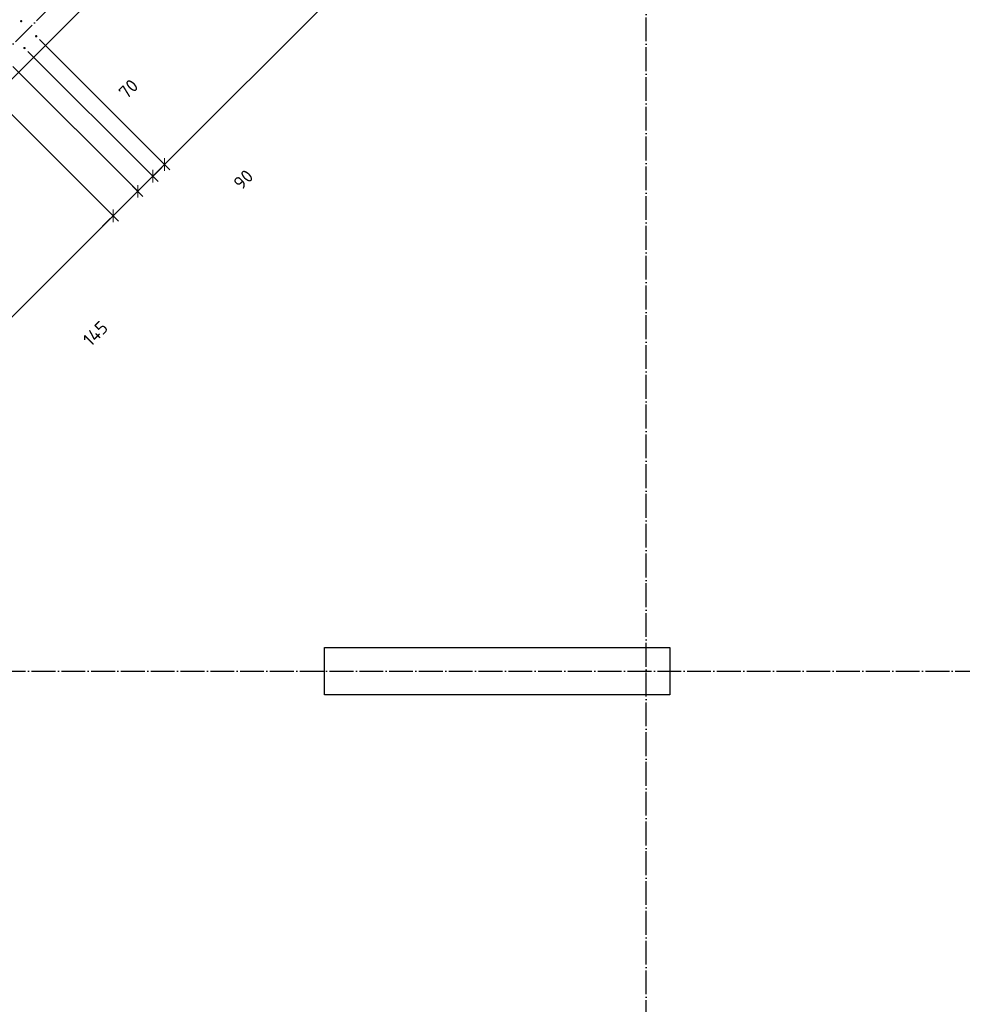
# Model space of a CAD drawing. Header units: millimetres. Extents: x -3026 to 47325, y -2839 to 55854.
# Tile 15 of 130: x 15820 to 19777, y 7000 to 11137. Entities that reach past the tile are written whole.
import ezdxf

# ---------------------------------------------------------------- set-up
doc = ezdxf.new("R2010")
doc.units = ezdxf.units.MM
doc.header["$PDMODE"] = 65
doc.linetypes.add('______11', pattern=[125, 100, -12.5, 0, -12.5])
doc.linetypes.add('______5', pattern=[275, 200, -25, 25, -25])
for name, color, linetype, lineweight in [('Standard', 7, 'Continuous', 25), ('Арм.стержн. вертикальными 1', 22, 'Continuous', 35), ('Размерная линия_ общее', 7, 'Continuous', 13)]:
    doc.layers.add(name, color=color, linetype=linetype, lineweight=lineweight)
doc.layers.add('Осевая линия_ общее', color=7, linetype='______5', lineweight=13, true_color=0xa0a0a0)
doc.styles.add('ISOCPEUR', font='ISOCPEUR')
doc.dimstyles.new('DIMSTYLE_3', dxfattribs={"dimtxt": 55, "dimasz": 62.5, "dimexe": 0, "dimexo": 0, "dimgap": 27.5, "dimtad": 2, "dimdec": 0, "dimrnd": 5, "dimzin": 12, "dimdsep": 46, "dimtxsty": 'ISOCPEUR', "dimblk1": 'ALL_ML_STRICH', "dimblk2": 'ALL_ML_STRICH', "dimsah": 1, "dimcen": 0, "dimclrd": 7, "dimclre": 256, "dimclrt": 7, "dimadec": 0, "dimazin": 0, "dimtfac": 1, "dimtdec": 0, "dimtix": 1, "dimtmove": 2, "dimatfit": 3, "dimfxl": 0, "dimtzin": 0, "dimlwd": 0, "dimlwe": -3, "dimarcsym": 0})
doc.dimstyles.new('DIMSTYLE_8', dxfattribs={"dimtxt": 55, "dimasz": 62.5, "dimexe": 0, "dimexo": 0, "dimgap": 27.5, "dimtad": 2, "dimdec": 0, "dimrnd": 5, "dimzin": 12, "dimdsep": 46, "dimtxsty": 'ISOCPEUR', "dimblk1": 'ALL_ML_STRICH', "dimblk2": 'ALL_ML_STRICH', "dimsah": 1, "dimcen": 0, "dimclrd": 7, "dimclre": 256, "dimclrt": 7, "dimadec": 0, "dimazin": 0, "dimtfac": 1, "dimtdec": 0, "dimtix": 1, "dimtmove": 2, "dimatfit": 3, "dimfxl": 0, "dimtvp": 1.2, "dimtzin": 0, "dimlwd": 0, "dimlwe": -3, "dimarcsym": 0})
doc.dimstyles.new('DIMSTYLE_9', dxfattribs={"dimtxt": 55, "dimasz": 62.5, "dimexe": 0, "dimexo": 0, "dimgap": 27.5, "dimtad": 0, "dimdec": 0, "dimrnd": 5, "dimzin": 12, "dimdsep": 46, "dimtxsty": 'ISOCPEUR', "dimblk1": 'ALL_ML_STRICH', "dimblk2": 'ALL_ML_STRICH', "dimsah": 1, "dimcen": 0, "dimclrd": 7, "dimclre": 256, "dimclrt": 7, "dimadec": 0, "dimazin": 0, "dimtfac": 1, "dimtdec": 0, "dimtix": 1, "dimtmove": 2, "dimatfit": 3, "dimfxl": 0, "dimtvp": 1.2, "dimtzin": 0, "dimlwd": 0, "dimlwe": -3, "dimarcsym": 0})

# ---------------------------------------------------------------- blocks, each defined once
blk = doc.blocks.new('СЛОЖНЫЙ_ОБЪЕКТ_0')
at = {"layer": 'Осевая линия_ общее', "color": 253, "linetype": '______11', "lineweight": -3, "true_color": 0xa0a0a0, "transparency": 33554687}
for p, q in [((18450, -2590), (18450, 20630)), ((5452.4, 694), (22613.9, 17855.5)), ((-2770, 8400), (26050, 8400))]:
    blk.add_line(p, q, dxfattribs=at)
blk = doc.blocks.new('ALL_ML_STRICH')
at = {"color": 0, "linetype": 'ByBlock', "lineweight": -2}
for p, q in [((-1, 0), (0.5, 0)), ((-0.3, -0.3), (0.3, 0.3)), ((0, -0.5), (0, 0.5))]:
    blk.add_line(p, q, dxfattribs=at)
blk = doc.blocks.new('*D439')
at = {"layer": 'DEFPOINTS', "color": 7, "linetype": 'Continuous', "lineweight": 13, "transparency": 33554687}
for p in [(15673.7, 10851.6), (14542.3, 9720.2), (15081, 9181.5)]:
    blk.add_point(p, dxfattribs=at)
at = {"layer": 'Размерная линия_ общее', "color": 253, "linetype": 'Continuous', "lineweight": -2, "true_color": 0xa0a0a0, "transparency": 33554687}
for p, q in [((15687.8, 10837.4), (16212.4, 10312.9)), ((14556.5, 9706.1), (15081, 9181.5))]:
    blk.add_line(p, q, dxfattribs=at)
at = {"layer": 'Размерная линия_ общее', "color": 7, "linetype": 'Continuous', "lineweight": -2, "transparency": 33554687}
blk.add_line((15081, 9181.5), (16212.4, 10312.9), dxfattribs=at)
at = {"layer": 'Размерная линия_ общее', "color": 7, "linetype": 'Continuous', "lineweight": 13, "transparency": 33554687, "xscale": 62.50000000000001, "yscale": 62.5, "zscale": 62.5}
for p, rotation in [((16212.4, 10312.9), 45), ((15081, 9181.5), 225)]:
    blk.add_blockref('ALL_ML_STRICH', p, dxfattribs=dict(at, rotation=rotation))
at = {"layer": 'Размерная линия_ общее', "color": 7, "linetype": 'Continuous', "lineweight": 13, "transparency": 33554687, "insert": (15454, 9703), "char_height": 55, "width": 2.75, "attachment_point": 1, "rotation": 45, "line_spacing_factor": 0.60241, "style": 'ISOCPEUR'}
blk.add_mtext('\\W0.91;8х200=1600', dxfattribs=at)
blk = doc.blocks.new('*D440')
at = {"layer": 'DEFPOINTS', "color": 7, "linetype": 'Continuous', "lineweight": 13, "transparency": 33554687}
for p in [(15776.6, 10954.5), (15673.7, 10851.6), (16212.4, 10312.9)]:
    blk.add_point(p, dxfattribs=at)
at = {"layer": 'Размерная линия_ общее', "color": 253, "linetype": 'Continuous', "lineweight": -2, "true_color": 0xa0a0a0, "transparency": 33554687}
for p, q in [((15790.7, 10940.3), (16315.3, 10415.8)), ((15687.8, 10837.4), (16212.4, 10312.9))]:
    blk.add_line(p, q, dxfattribs=at)
at = {"layer": 'Размерная линия_ общее', "color": 7, "linetype": 'Continuous', "lineweight": -2, "transparency": 33554687}
blk.add_line((16212.4, 10312.9), (16315.3, 10415.8), dxfattribs=at)
at = {"layer": 'Размерная линия_ общее', "color": 7, "linetype": 'Continuous', "lineweight": 13, "transparency": 33554687, "xscale": 62.50000000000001, "yscale": 62.5, "zscale": 62.5}
for p, rotation in [((16315.3, 10415.8), 45), ((16212.4, 10312.9), 225)]:
    blk.add_blockref('ALL_ML_STRICH', p, dxfattribs=dict(at, rotation=rotation))
at = {"layer": 'Размерная линия_ общее', "color": 7, "linetype": 'Continuous', "lineweight": 13, "transparency": 33554687, "insert": (16137.8, 9818.4), "char_height": 55, "width": 165, "attachment_point": 5, "rotation": 45, "style": 'ISOCPEUR'}
blk.add_mtext('\\A1;{145}', dxfattribs=at)
blk = doc.blocks.new('*D441')
at = {"layer": 'DEFPOINTS', "color": 7, "linetype": 'Continuous', "lineweight": 13, "transparency": 33554687}
for p in [(15839.9, 11017.8), (15776.6, 10954.5), (16315.3, 10415.8)]:
    blk.add_point(p, dxfattribs=at)
at = {"layer": 'Размерная линия_ общее', "color": 253, "linetype": 'Continuous', "lineweight": -2, "true_color": 0xa0a0a0, "transparency": 33554687}
for p, q in [((15854, 11003.6), (16378.6, 10479.1)), ((15790.7, 10940.3), (16315.3, 10415.8))]:
    blk.add_line(p, q, dxfattribs=at)
at = {"layer": 'Размерная линия_ общее', "color": 7, "linetype": 'Continuous', "lineweight": -2, "transparency": 33554687}
blk.add_line((16315.3, 10415.8), (16378.6, 10479.1), dxfattribs=at)
at = {"layer": 'Размерная линия_ общее', "color": 7, "linetype": 'Continuous', "lineweight": 13, "transparency": 33554687, "xscale": 62.50000000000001, "yscale": 62.5, "zscale": 62.5}
for p, rotation in [((16378.6, 10479.1), 45), ((16315.3, 10415.8), 225)]:
    blk.add_blockref('ALL_ML_STRICH', p, dxfattribs=dict(at, rotation=rotation))
at = {"layer": 'Размерная линия_ общее', "color": 7, "linetype": 'Continuous', "lineweight": 13, "transparency": 33554687, "insert": (16759.1, 10465.2), "char_height": 55, "width": 110, "attachment_point": 5, "rotation": 45, "style": 'ISOCPEUR'}
blk.add_mtext('\\A1;{90}', dxfattribs=at)
blk = doc.blocks.new('*D442')
at = {"layer": 'DEFPOINTS', "color": 7, "linetype": 'Continuous', "lineweight": 13, "transparency": 33554687}
for p in [(15889.4, 11067.3), (15839.9, 11017.8), (16378.6, 10479.1)]:
    blk.add_point(p, dxfattribs=at)
at = {"layer": 'Размерная линия_ общее', "color": 253, "linetype": 'Continuous', "lineweight": -2, "true_color": 0xa0a0a0, "transparency": 33554687}
for p, q in [((15903.5, 11053.1), (16428.1, 10528.5)), ((15854, 11003.6), (16378.6, 10479.1))]:
    blk.add_line(p, q, dxfattribs=at)
at = {"layer": 'Размерная линия_ общее', "color": 7, "linetype": 'Continuous', "lineweight": -2, "transparency": 33554687}
blk.add_line((16378.6, 10479.1), (16428.1, 10528.5), dxfattribs=at)
at = {"layer": 'Размерная линия_ общее', "color": 7, "linetype": 'Continuous', "lineweight": 13, "transparency": 33554687, "xscale": 62.50000000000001, "yscale": 62.5, "zscale": 62.5}
for p, rotation in [((16428.1, 10528.5), 45), ((16378.6, 10479.1), 225)]:
    blk.add_blockref('ALL_ML_STRICH', p, dxfattribs=dict(at, rotation=rotation))
at = {"layer": 'Размерная линия_ общее', "color": 7, "linetype": 'Continuous', "lineweight": 13, "transparency": 33554687, "insert": (16276.8, 10845.9), "char_height": 55, "width": 110, "attachment_point": 5, "rotation": 45, "style": 'ISOCPEUR'}
blk.add_mtext('\\A1;{70}', dxfattribs=at)
blk = doc.blocks.new('*D443')
at = {"layer": 'DEFPOINTS', "color": 7, "linetype": 'Continuous', "lineweight": 13, "transparency": 33554687}
for p in [(20556.3, 15734.2), (15889.4, 11067.3), (16428.1, 10528.5)]:
    blk.add_point(p, dxfattribs=at)
at = {"layer": 'Размерная линия_ общее', "color": 253, "linetype": 'Continuous', "lineweight": -2, "true_color": 0xa0a0a0, "transparency": 33554687}
for p, q in [((20570.4, 15720), (21095, 15195.4)), ((15903.5, 11053.1), (16428.1, 10528.5))]:
    blk.add_line(p, q, dxfattribs=at)
at = {"layer": 'Размерная линия_ общее', "color": 7, "linetype": 'Continuous', "lineweight": -2, "transparency": 33554687}
blk.add_line((16428.1, 10528.5), (21095, 15195.4), dxfattribs=at)
at = {"layer": 'Размерная линия_ общее', "color": 7, "linetype": 'Continuous', "lineweight": 13, "transparency": 33554687, "xscale": 62.50000000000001, "yscale": 62.5, "zscale": 62.5}
for p, rotation in [((21095, 15195.4), 45), ((16428.1, 10528.5), 225)]:
    blk.add_blockref('ALL_ML_STRICH', p, dxfattribs=dict(at, rotation=rotation))
at = {"layer": 'Размерная линия_ общее', "color": 7, "linetype": 'Continuous', "lineweight": 13, "transparency": 33554687, "insert": (18552.9, 12801.9), "char_height": 55, "width": 2.75, "attachment_point": 1, "rotation": 45, "line_spacing_factor": 0.60241, "style": 'ISOCPEUR'}
blk.add_mtext('\\W0.91;33х200=6600', dxfattribs=at)

msp = doc.modelspace()

# ---------------------------------------------------------------- hatches: boundary and pattern name
at = {"layer": 'Арм.стержн. вертикальными 1', "linetype": 'Continuous', "lineweight": 50, "transparency": 33554687}
for points in [[(15831, 11130.6), (15830.7, 11132.5), (15829.6, 11134.1), (15828, 11135.2), (15826, 11135.6), (15824.1, 11135.2), (15822.5, 11134.1), (15821.4, 11132.5), (15821, 11130.6), (15821.4, 11128.6), (15822.5, 11127), (15824.1, 11125.9), (15826, 11125.6), (15828, 11125.9), (15829.6, 11127), (15830.7, 11128.6)], [(15894.4, 11067.3), (15894, 11069.2), (15892.9, 11070.8), (15891.3, 11071.9), (15889.4, 11072.3), (15887.4, 11071.9), (15885.8, 11070.8), (15884.7, 11069.2), (15884.4, 11067.3), (15884.7, 11065.3), (15885.8, 11063.7), (15887.4, 11062.6), (15889.4, 11062.3), (15891.3, 11062.6), (15892.9, 11063.7), (15894, 11065.3)], [(15844.9, 11017.8), (15844.5, 11019.7), (15843.4, 11021.3), (15841.8, 11022.4), (15839.9, 11022.8), (15838, 11022.4), (15836.3, 11021.3), (15835.3, 11019.7), (15834.9, 11017.8), (15835.3, 11015.9), (15836.3, 11014.2), (15838, 11013.2), (15839.9, 11012.8), (15841.8, 11013.2), (15843.4, 11014.2), (15844.5, 11015.9)]]:
    msp.add_hatch(color=4, dxfattribs=at).paths.add_polyline_path(points)

# ---------------------------------------------------------------- linework, layer by layer
at = {"color": 7, "linetype": 'Continuous', "lineweight": 25, "transparency": 33554687}
msp.add_line((18770.8, 13871), (14545.8, 9646), dxfattribs=at)
at = {"layer": 'Standard', "color": 7, "linetype": 'Continuous', "lineweight": 25, "transparency": 33554687}
for p, q in [((17100, 8300), (17100, 8500)), ((17100, 8500), (18550, 8500)), ((18550, 8500), (18550, 8300)), ((18550, 8300), (17100, 8300))]:
    msp.add_line(p, q, dxfattribs=at)

# ---------------------------------------------------------------- block references
at = {"layer": 'Осевая линия_ общее', "color": 253, "linetype": '______11', "lineweight": -3, "true_color": 0xa0a0a0, "transparency": 33554687}
msp.add_blockref('СЛОЖНЫЙ_ОБЪЕКТ_0', (0, 0), dxfattribs=at)

# ---------------------------------------------------------------- dimensions: what is measured, and where the dimension line sits
at = {"layer": 'Размерная линия_ общее', "color": 7, "linetype": 'Continuous', "lineweight": 13, "transparency": 33554687}
for base, p1, p2, text, picture, middle in [((21095, 15195.4), (15903.5, 11053.1), (20570.4, 15720), '\\W0.91;33х200=6600', '*D443', (18742.1, 12881.4)), ((16212.4, 10312.9), (14556.5, 9706.1), (15687.8, 10837.4), '\\W0.91;8х200=1600', '*D439', (15627.3, 9766.6))]:
    dim = msp.add_linear_dim(base=base, p1=p1, p2=p2, angle=45, text=text, dimstyle='DIMSTYLE_3', override={"dimpost": '<>', "dimclrd": 7, "dimclre": 253, "dimclrt": 7, "dimlwd": 0, "dimlwe": 65533}, dxfattribs=at)
    dim.commit()
    dim.dimension.update_dxf_attribs({"geometry": picture, "text_midpoint": middle, "dimtype": 160})
for base, p1, p2, dimstyle, picture, middle in [((16428.1, 10528.5), (15854, 11003.6), (15903.5, 11053.1), 'DIMSTYLE_8', '*D442', (16276.8, 10845.9)), ((16378.6, 10479.1), (15790.7, 10940.3), (15854, 11003.6), 'DIMSTYLE_9', '*D441', (16759.1, 10465.2)), ((16315.2749, 10415.7568), (15687.826, 10837.4424), (15790.7076, 10940.324), 'DIMSTYLE_9', '*D440', (16137.7748, 9818.4459))]:
    dim = msp.add_linear_dim(base=base, p1=p1, p2=p2, angle=45, dimstyle=dimstyle, override={"dimpost": '<>', "dimclrd": 7, "dimclre": 253, "dimclrt": 7, "dimlwd": 0, "dimlwe": 65533}, dxfattribs=at)
    dim.commit()
    dim.dimension.update_dxf_attribs({"geometry": picture, "text_midpoint": middle, "dimtype": 160})

doc.saveas('drawing.dxf')
